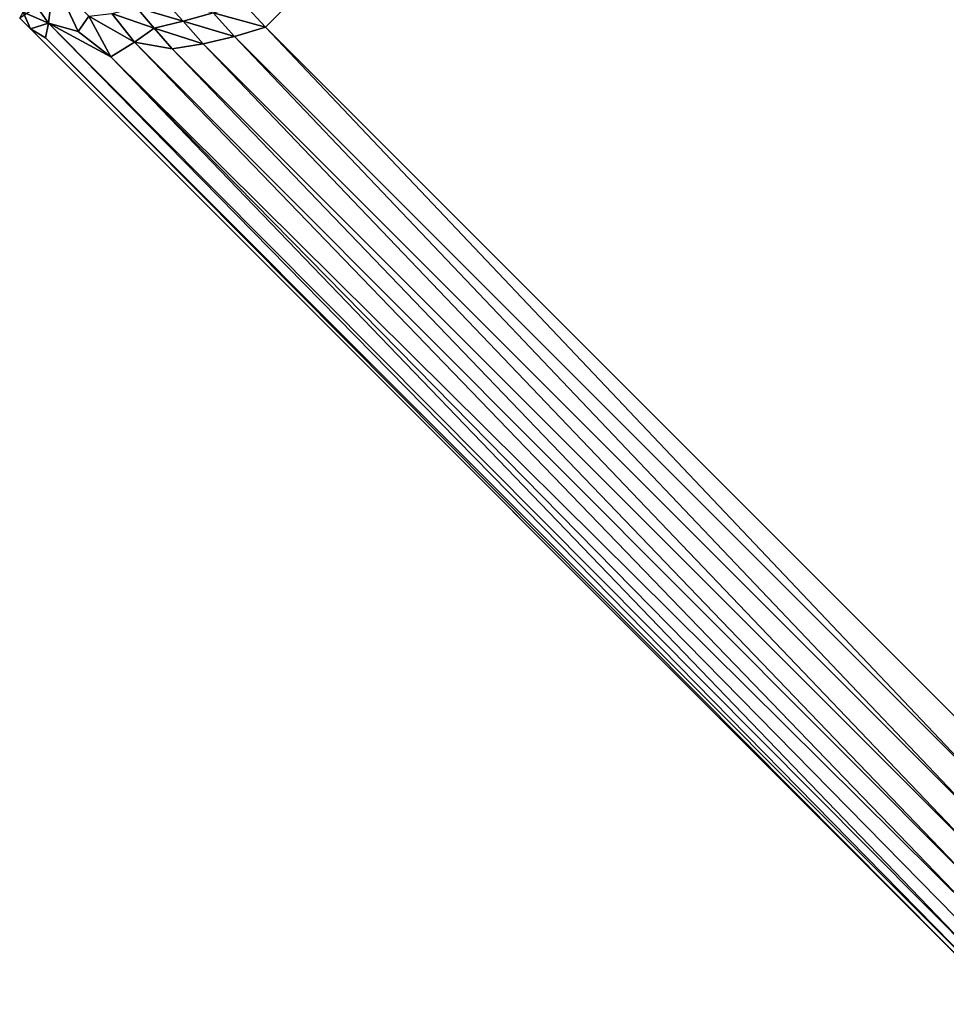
# Model space of a CAD drawing. Extents: x -0.3 to 0.3, y -0.266 to 0.266.
# Tile 1 of 256: x -0.24548 to -0.24151, y -0.2577 to -0.25348. Entities that reach past the tile are written whole.
import ezdxf

# ---------------------------------------------------------------- set-up
doc = ezdxf.new("R2010")
doc.units = 0

msp = doc.modelspace()

# ---------------------------------------------------------------- linework, layer by layer
for points in [[(-0.2137766, -0.2228626), (-0.2444295, -0.2535155), (-0.2445197, -0.2534184, 0.0000007)], [(-0.2412978, -0.2566472), (-0.2444295, -0.2535155), (-0.2137766, -0.2228626)], [(-0.2033103, -0.2258681, 0.5775), (-0.2454828, -0.2534759, 0.0007829), (-0.241259, -0.2577014, 0.000783)], [(-0.2453594, -0.2534983, 0.0004207), (-0.245471, -0.2533392, 0.0003552), (-0.245337, -0.2533102, 0.0001825)], [(-0.2453594, -0.2534983, 0.0004207), (-0.245337, -0.2533102, 0.0001825), (-0.2452325, -0.2535336, 0.0002865)], [(-0.2452325, -0.2535336, 0.0002865), (-0.245337, -0.2533102, 0.0001825), (-0.2451864, -0.2534675, 0.0001865)], [(-0.2454677, -0.2534511, 0.0005656), (-0.245471, -0.2533392, 0.0003552), (-0.2453594, -0.2534983, 0.0004207)], [(-0.2447828, -0.2534897, 0.0000485), (-0.2449828, -0.2534299, 0.0000902), (-0.2448695, -0.2533928, 0.0000556)], [(-0.244654, -0.2534539, 0.0000209), (-0.2447828, -0.2534897, 0.0000485), (-0.2448695, -0.2533928, 0.0000556)], [(-0.2454828, -0.2534759, 0.0007829), (-0.2454677, -0.2534511, 0.0005656), (-0.2454364, -0.2535222, 0.0006607)], [(-0.2454364, -0.2535222, 0.0006607), (-0.2454677, -0.2534511, 0.0005656), (-0.2453594, -0.2534983, 0.0004207)], [(-0.2449067, -0.2535191, 0.0000885), (-0.2450885, -0.2534559, 0.000134), (-0.2449828, -0.2534299, 0.0000902)], [(-0.2447828, -0.2534897, 0.0000485), (-0.2449067, -0.2535191, 0.0000885), (-0.2449828, -0.2534299, 0.0000902)], [(-0.2444295, -0.2535155), (-0.244654, -0.2534539, 0.0000209), (-0.2445197, -0.2534184, 0.0000007)], [(-0.2454364, -0.2535222, 0.0006607), (-0.241259, -0.2577014, 0.000783), (-0.2454828, -0.2534759, 0.0007829)], [(-0.2452325, -0.2535336, 0.0002865), (-0.2451864, -0.2534675, 0.0001865), (-0.2450919, -0.2536423, 0.0002586)], [(-0.2449915, -0.2535784, 0.0001461), (-0.2451864, -0.2534675, 0.0001865), (-0.2450885, -0.2534559, 0.000134)], [(-0.2449915, -0.2535784, 0.0001461), (-0.2450919, -0.2536423, 0.0002586), (-0.2451864, -0.2534675, 0.0001865)], [(-0.2449067, -0.2535191, 0.0000885), (-0.2449915, -0.2535784, 0.0001461), (-0.2450885, -0.2534559, 0.000134)], [(-0.2446961, -0.2535864, 0.0000389), (-0.2449067, -0.2535191, 0.0000885), (-0.2447828, -0.2534897, 0.0000485)], [(-0.2445617, -0.2535551, 0.0000105), (-0.2447828, -0.2534897, 0.0000485), (-0.244654, -0.2534539, 0.0000209)], [(-0.2445617, -0.2535551, 0.0000105), (-0.2446961, -0.2535864, 0.0000389), (-0.2447828, -0.2534897, 0.0000485)], [(-0.2444295, -0.2535155), (-0.2445617, -0.2535551, 0.0000105), (-0.244654, -0.2534539, 0.0000209)], [(-0.2454364, -0.2535222, 0.0006607), (-0.2453594, -0.2534983, 0.0004207), (-0.245372, -0.253561, 0.0005412)], [(-0.245372, -0.253561, 0.0005412), (-0.2413052, -0.2576548, 0.0006608), (-0.2454364, -0.2535222, 0.0006607)], [(-0.2454364, -0.2535222, 0.0006607), (-0.2413052, -0.2576548, 0.0006608), (-0.241259, -0.2577014, 0.000783)], [(-0.2453594, -0.2534983, 0.0004207), (-0.2413438, -0.2575903, 0.0005413), (-0.245372, -0.253561, 0.0005412)], [(-0.2453594, -0.2534983, 0.0004207), (-0.2452325, -0.2535336, 0.0002865), (-0.2450919, -0.2536423, 0.0002586)], [(-0.2450919, -0.2536423, 0.0002586), (-0.2413733, -0.2575078, 0.0004278), (-0.2453594, -0.2534983, 0.0004207)], [(-0.2453594, -0.2534983, 0.0004207), (-0.2413733, -0.2575078, 0.0004278), (-0.2413438, -0.2575903, 0.0005413)], [(-0.2448295, -0.2536079, 0.0000858), (-0.2449915, -0.2535784, 0.0001461), (-0.2449067, -0.2535191, 0.0000885)], [(-0.2446961, -0.2535864, 0.0000389), (-0.2448295, -0.2536079, 0.0000858), (-0.2449067, -0.2535191, 0.0000885)], [(-0.2444295, -0.2535155), (-0.2413374, -0.2567794, 0.0000105), (-0.2445617, -0.2535551, 0.0000105)], [(-0.2444295, -0.2535155), (-0.2412978, -0.2566472), (-0.2413374, -0.2567794, 0.0000105)], [(-0.245372, -0.253561, 0.0005412), (-0.2413438, -0.2575903, 0.0005413), (-0.2413052, -0.2576548, 0.0006608)], [(-0.2449915, -0.2535784, 0.0001461), (-0.2414029, -0.2572986, 0.0002294), (-0.2450919, -0.2536423, 0.0002586)], [(-0.2448295, -0.2536079, 0.0000858), (-0.2414015, -0.2571764, 0.0001503), (-0.2449915, -0.2535784, 0.0001461)], [(-0.2449915, -0.2535784, 0.0001461), (-0.2414015, -0.2571764, 0.0001503), (-0.2414029, -0.2572986, 0.0002294)], [(-0.2445617, -0.2535551, 0.0000105), (-0.2413687, -0.2569138, 0.0000389), (-0.2446961, -0.2535864, 0.0000389)], [(-0.2445617, -0.2535551, 0.0000105), (-0.2413374, -0.2567794, 0.0000105), (-0.2413687, -0.2569138, 0.0000389)], [(-0.2446961, -0.2535864, 0.0000389), (-0.2413902, -0.2570474, 0.0000858), (-0.2448295, -0.2536079, 0.0000858)], [(-0.2448295, -0.2536079, 0.0000858), (-0.2413902, -0.2570474, 0.0000858), (-0.2414015, -0.2571764, 0.0001503)], [(-0.2446961, -0.2535864, 0.0000389), (-0.2413687, -0.2569138, 0.0000389), (-0.2413902, -0.2570474, 0.0000858)], [(-0.2450919, -0.2536423, 0.0002586), (-0.2413929, -0.2574095, 0.0003234), (-0.2413733, -0.2575078, 0.0004278)], [(-0.2450919, -0.2536423, 0.0002586), (-0.2414029, -0.2572986, 0.0002294), (-0.2413929, -0.2574095, 0.0003234)]]:
    msp.add_3dface(points)

doc.saveas('drawing.dxf')
